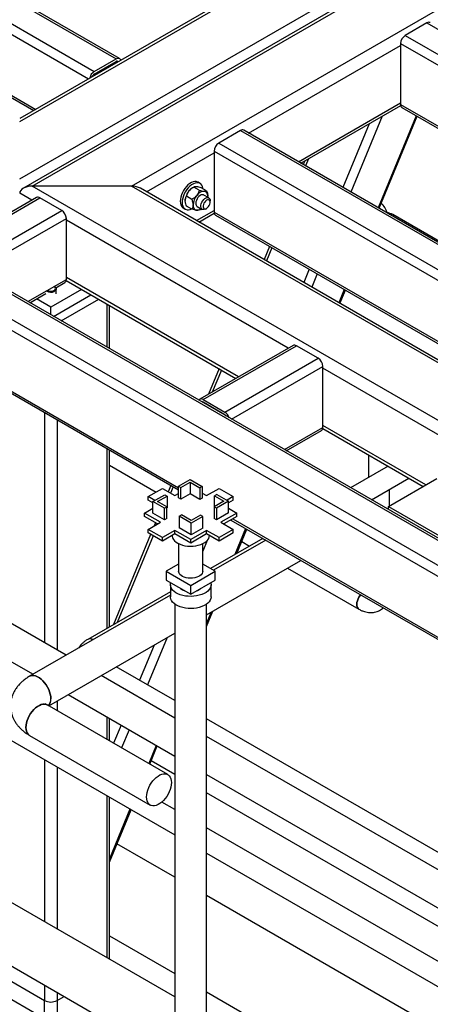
# Model space of a CAD drawing. Header units: millimetres. Extents: x 5 to 589, y 5 to 450.
# Tile 39 of 91: x 500 to 510, y 120 to 144. Entities that reach past the tile are written whole.
import ezdxf

# ---------------------------------------------------------------- set-up
doc = ezdxf.new("R2010")
doc.units = ezdxf.units.MM
doc.layers.add('TRAIT-FORT', color=4, linetype='Continuous', lineweight=25)

msp = doc.modelspace()

# ---------------------------------------------------------------- linework, layer by layer
at = {"layer": 'TRAIT-FORT', "color": 4, "linetype": 'Continuous', "lineweight": 25}
for p, q in [((540.28031, 162.91814), (500.42791, 139.91184)), ((500.6441, 139.96354), (540.28031, 162.84503)), ((503.09031, 139.96354), (540.28031, 161.43286)), ((500.33833, 140.14006), (522.0102, 152.65096)), ((500.33833, 141.55222), (519.56399, 152.65096)), ((519.34779, 152.59926), (500.33833, 141.62533)), ((490.85927, 149.93695), (502.70809, 143.09678)), ((502.78917, 143.10481), (490.94035, 149.94498)), ((490.32417, 149.62804), (502.17298, 142.78787)), ((490.2095, 149.42944), (502.0332, 142.60376)), ((493.714, 145.90566), (500.73344, 141.85343)), ((493.714, 145.85081), (500.68593, 141.826)), ((510.35249, 143.97938), (509.81738, 143.67047)), ((510.35249, 143.97938), (520.67243, 138.02181)), ((509.81738, 143.67047), (520.13732, 137.7129)), ((505.96625, 141.27071), (509.70271, 143.42773)), ((509.70271, 143.47186), (509.70271, 141.97119)), ((509.70271, 143.47186), (519.99753, 137.52879)), ((502.17298, 142.78787), (502.70809, 143.09678)), ((502.17298, 142.72166), (502.70809, 143.03057)), ((502.70808, 143.03057), (502.74031, 143.01196)), ((507.18956, 140.56452), (509.70271, 142.01533)), ((507.2529, 140.52795), (509.7055, 141.9438)), ((509.70271, 141.97119), (518.69778, 136.77846)), ((509.73631, 141.89695), (518.65027, 136.75103)), ((508.93071, 141.49653), (508.28555, 139.93181)), ((509.25223, 141.68214), (508.48343, 139.81758)), ((510.0826, 141.69704), (509.14919, 139.43324)), ((509.1762, 139.41765), (510.10961, 141.68144)), ((505.76585, 141.33157), (505.23074, 141.02266)), ((505.76585, 141.33157), (516.08579, 135.374)), ((516.16686, 135.38203), (505.84692, 141.3396)), ((505.23074, 141.02266), (515.55068, 135.06509)), ((503.45943, 139.82356), (505.11608, 140.77992)), ((505.11608, 140.82405), (505.11608, 139.32338)), ((505.11608, 140.82405), (515.4109, 134.88098)), ((507.34528, 140.58128), (507.30976, 140.49512)), ((507.44027, 140.63611), (507.36822, 140.46137)), ((504.77294, 140.03115), (504.72516, 140.05873)), ((503.09031, 139.96354), (500.6441, 139.96354)), ((511.55, 133.6677), (500.6441, 139.96354)), ((511.82167, 134.92303), (503.09031, 139.96354)), ((511.82167, 134.99614), (503.30651, 139.91184)), ((504.61858, 139.94101), (504.59049, 139.9248)), ((504.75355, 139.86314), (504.61861, 139.94103)), ((504.9351, 139.8469), (504.80017, 139.9248)), ((500.75414, 139.68472), (497.72997, 137.9389)), ((497.89212, 137.97768), (500.83521, 139.67669)), ((500.63481, 139.61583), (500.33833, 139.78699)), ((501.37032, 139.36778), (500.83521, 139.67669)), ((504.57199, 139.63728), (504.43706, 139.71518)), ((504.98693, 139.67356), (504.86271, 139.74528)), ((504.96225, 139.68781), (504.96319, 139.70964)), ((505.02052, 139.56622), (505.02052, 139.59932)), ((498.96234, 137.97768), (501.37032, 139.36778)), ((504.36033, 139.42675), (504.40811, 139.39917)), ((504.57199, 139.3952), (504.43706, 139.47309)), ((504.68274, 139.11736), (505.11608, 139.36752)), ((504.70056, 139.4644), (504.82478, 139.39268)), ((504.7536, 139.37899), (504.78166, 139.3952)), ((504.90587, 139.40072), (504.93454, 139.41727)), ((505.11608, 139.32338), (511.82167, 135.45233)), ((499.23918, 137.87269), (501.48499, 139.16917)), ((501.48499, 137.6685), (501.48499, 139.16917)), ((506.94144, 135.97509), (501.48499, 139.12503)), ((504.74608, 139.08079), (505.11886, 139.29599)), ((505.14967, 139.24914), (511.82167, 135.39747)), ((509.40651, 139.29266), (509.39695, 139.29818)), ((510.65826, 138.60305), (509.5116, 139.265)), ((506.47948, 138.48145), (506.34582, 138.15728)), ((506.53794, 138.4477), (506.40428, 138.12353)), ((497.89212, 137.97768), (519.7551, 125.35645)), ((498.96234, 137.97768), (520.29021, 125.66536)), ((520.37128, 125.67339), (499.12449, 137.9389)), ((507.45527, 137.91814), (507.32161, 137.59397)), ((497.66279, 137.84527), (519.61531, 125.17234)), ((500.53894, 137.12236), (501.48499, 137.6685)), ((501.4822, 137.64111), (505.65479, 135.23233)), ((505.71814, 135.2689), (501.48499, 137.71264)), ((507.65316, 137.80391), (507.51949, 137.47973)), ((501.86122, 137.42231), (501.10277, 136.98446)), ((501.19834, 137.48756), (501.18496, 137.49528)), ((501.22615, 137.46423), (501.4514, 137.59426)), ((501.2379, 137.31544), (501.2379, 137.4324)), ((508.31891, 137.41958), (508.18525, 137.0954)), ((508.21226, 137.07981), (508.34592, 137.40398)), ((500.58645, 137.09493), (500.97972, 137.32196)), ((501.10277, 136.98446), (500.74893, 137.18873)), ((501.16966, 136.75825), (502.09059, 137.2899)), ((501.3608, 136.64791), (502.28173, 137.17955)), ((501.10277, 136.79687), (501.10277, 136.98446)), ((502.47876, 137.06581), (502.47876, 136.00252)), ((502.54209, 135.96596), (502.54209, 137.02925)), ((497.66279, 136.3446), (504.24653, 132.54389)), ((497.72997, 136.25096), (504.24653, 132.48903)), ((507.06077, 136.04398), (504.76745, 134.72007)), ((504.84852, 134.71205), (507.14184, 136.03595)), ((507.67695, 135.72704), (507.14184, 136.03595)), ((505.38363, 134.40314), (507.67695, 135.72704)), ((505.23881, 135.47247), (504.97892, 134.84216)), ((505.29727, 135.43872), (505.07391, 134.89699)), ((505.54581, 134.23195), (507.79162, 135.52843)), ((507.79162, 134.02776), (507.79162, 135.52843)), ((511.2442, 133.49116), (507.79162, 135.4843)), ((504.84852, 134.71205), (505.38363, 134.40314)), ((504.8387, 134.64016), (504.84853, 134.64584)), ((505.38363, 134.33693), (504.84852, 134.64584)), ((500.94988, 134.39215), (500.94988, 128.72435)), ((501.25566, 134.21563), (501.25566, 128.54782)), ((506.84556, 133.48162), (507.79162, 134.02776)), ((507.78883, 134.00037), (510.26025, 132.57365)), ((510.3236, 132.61022), (507.79162, 134.0719)), ((506.89307, 133.45419), (507.75802, 133.95352)), ((502.47876, 133.50954), (502.47876, 129.08109)), ((502.54209, 129.11765), (502.54209, 133.47299)), ((508.91517, 133.35015), (508.91517, 132.79675)), ((501.47764, 128.41967), (493.46804, 133.04352)), ((502.54209, 133.09791), (503.68964, 132.43544)), ((509.39448, 133.07345), (508.47355, 132.54181)), ((508.9871, 132.24534), (509.90803, 132.77698)), ((509.40649, 132.08079), (510.59546, 132.76716)), ((503.49546, 132.32334), (503.8452, 132.52524)), ((503.8452, 132.52524), (504.15097, 132.34872)), ((504.05441, 132.59994), (503.98931, 132.44204)), ((504.11287, 132.56619), (504.04777, 132.40829)), ((504.24653, 132.58045), (504.53082, 132.74457)), ((504.24653, 132.58045), (504.30386, 132.54735)), ((504.24653, 132.29355), (504.24653, 132.58045)), ((504.30386, 132.54735), (504.53082, 132.67837)), ((504.30386, 132.26046), (504.30386, 132.54735)), ((504.53082, 132.74457), (504.82704, 132.57356)), ((504.53082, 132.67837), (504.76971, 132.54046)), ((504.53082, 132.67837), (504.53082, 132.39148)), ((504.82704, 132.57356), (504.76971, 132.54046)), ((504.76971, 132.54046), (504.76971, 132.25357)), ((504.82704, 132.57356), (504.82704, 132.28667)), ((504.93452, 132.34872), (505.2403, 132.52524)), ((505.2403, 132.52524), (505.59003, 132.32334)), ((503.66024, 132.22822), (503.49546, 132.32334)), ((503.49546, 132.23507), (503.49546, 132.32334)), ((503.6125, 132.20066), (503.90872, 132.37167)), ((503.72717, 132.20066), (503.96605, 132.33857)), ((503.90872, 132.37167), (503.96605, 132.33857)), ((503.96605, 132.33857), (503.96605, 132.05168)), ((504.15097, 132.34872), (504.24653, 132.40388)), ((504.30386, 132.26046), (504.24653, 132.29355)), ((504.53082, 132.39148), (504.30386, 132.26046)), ((504.76971, 132.25357), (504.53082, 132.39148)), ((504.82704, 132.28667), (504.76971, 132.25357)), ((504.82704, 132.41076), (504.93452, 132.34872)), ((505.1887, 132.37855), (505.13137, 132.34545)), ((505.13137, 132.34545), (505.35833, 132.21443)), ((505.13137, 132.08341), (505.13137, 132.34545)), ((505.1887, 132.37855), (505.47299, 132.21443)), ((505.59003, 132.32334), (505.43718, 132.2351)), ((505.59003, 132.23507), (505.59003, 132.32334)), ((509.42868, 132.09359), (509.42868, 132.50026)), ((493.46804, 132.1073), (500.66676, 127.95157)), ((503.6125, 132.1675), (503.49546, 132.23507)), ((503.6125, 131.91377), (503.6125, 132.20066)), ((503.89679, 132.03654), (503.6125, 132.20066)), ((503.95413, 132.06964), (503.72717, 132.20066)), ((503.89679, 132.03654), (503.95413, 132.06964)), ((503.95413, 131.78275), (503.95413, 132.06964)), ((503.96605, 132.05168), (503.95413, 132.04479)), ((505.35833, 132.21443), (505.11944, 132.07652)), ((505.11944, 132.07652), (505.11944, 131.78963)), ((505.17677, 132.04343), (505.11944, 132.07652)), ((505.47299, 132.21443), (505.17677, 132.04343)), ((505.17677, 132.04343), (505.17677, 131.75653)), ((505.59003, 132.23507), (505.47299, 132.1675)), ((505.47299, 131.92754), (505.47299, 132.21443)), ((509.40649, 132.08079), (511.31759, 130.97753)), ((509.40649, 132.00323), (509.40649, 132.08079)), ((503.40946, 131.92065), (503.6125, 132.03786)), ((503.80124, 131.69449), (503.40946, 131.92065)), ((503.40946, 131.83238), (503.40946, 131.92065)), ((503.72478, 131.65035), (503.40946, 131.83238)), ((503.89679, 131.74965), (503.6125, 131.91377)), ((503.89679, 131.74965), (503.89679, 132.03654)), ((504.25845, 131.84153), (504.31578, 131.87463)), ((504.25845, 131.84153), (504.25845, 131.55464)), ((504.55467, 131.67053), (504.25845, 131.84153)), ((504.55467, 131.73672), (504.31578, 131.87463)), ((504.78163, 131.86774), (504.55467, 131.73672)), ((504.83897, 131.83465), (504.55467, 131.67053)), ((504.83897, 131.83465), (504.78163, 131.86774)), ((504.83897, 131.54775), (504.83897, 131.83465)), ((505.47299, 131.92754), (505.17677, 131.75653)), ((505.67603, 131.92065), (505.28425, 131.69449)), ((505.67603, 131.83238), (505.36071, 131.65035)), ((505.47299, 132.03786), (505.67603, 131.92065)), ((505.67603, 131.83238), (505.67603, 131.92065)), ((503.49546, 131.51797), (503.80124, 131.69449)), ((503.67478, 131.67922), (503.64353, 131.60344)), ((503.95413, 131.78275), (503.89679, 131.74965)), ((504.55467, 131.38363), (504.25845, 131.55464)), ((504.55467, 131.38363), (504.55467, 131.67053)), ((505.17677, 131.75653), (505.11944, 131.78963)), ((505.28425, 131.69449), (505.59003, 131.51797)), ((505.53002, 131.74809), (515.71312, 125.86951)), ((505.57753, 131.77552), (515.71312, 125.92436)), ((503.5572, 131.39405), (502.64248, 129.17561)), ((503.61566, 131.3603), (502.73747, 129.23044)), ((503.8452, 131.31607), (503.49546, 131.51797)), ((503.49546, 131.42969), (503.49546, 131.51797)), ((503.8452, 131.2278), (503.49546, 131.42969)), ((504.15097, 131.49259), (503.8452, 131.31607)), ((504.15097, 131.40432), (503.8452, 131.2278)), ((503.8452, 131.2278), (503.8452, 131.31607)), ((504.54275, 131.26642), (504.15097, 131.49259)), ((504.15097, 131.40432), (504.15097, 131.49259)), ((504.54275, 131.17815), (504.15097, 131.40432)), ((504.93452, 131.49259), (504.54275, 131.26642)), ((504.93452, 131.40432), (504.54275, 131.17815)), ((504.83897, 131.54775), (504.55467, 131.38363)), ((505.2403, 131.31607), (504.93452, 131.49259)), ((504.93452, 131.40432), (504.93452, 131.49259)), ((505.2403, 131.2278), (504.93452, 131.40432)), ((505.59003, 131.51797), (505.2403, 131.31607)), ((505.59003, 131.42969), (505.2403, 131.2278)), ((505.2403, 131.2278), (505.2403, 131.31607)), ((505.59003, 131.42969), (505.59003, 131.51797)), ((505.89384, 131.53806), (505.63113, 130.90091)), ((505.67502, 130.92625), (505.92085, 131.52247)), ((504.24545, 131.16671), (504.24545, 130.48814)), ((504.24545, 131.16671), (504.24545, 130.48814)), ((504.54275, 131.17815), (504.54275, 131.26642)), ((504.94863, 131.24464), (504.84004, 130.98128)), ((504.84004, 130.48814), (504.84004, 131.16671)), ((504.84004, 130.48814), (504.84004, 131.16671)), ((506.31433, 131.29532), (505.03042, 130.55413)), ((506.38663, 131.25358), (505.10273, 130.51239)), ((505.79594, 131.2195), (505.98947, 131.10778)), ((504.24545, 130.66404), (503.94075, 130.48814)), ((505.14474, 130.48814), (504.84004, 130.66404)), ((504.93464, 129.41672), (507.25157, 130.75426)), ((503.94075, 130.48814), (503.94075, 130.26745)), ((503.94075, 130.48814), (504.54275, 130.14061)), ((504.54275, 130.14061), (505.14474, 130.48814)), ((505.14474, 130.26745), (505.14474, 130.48814)), ((506.92671, 130.56672), (508.68045, 129.55431)), ((493.46804, 130.16715), (504.15085, 124.0001)), ((503.94075, 130.26745), (504.54275, 129.91993)), ((504.04275, 130.15711), (504.04275, 129.85918)), ((504.04275, 130.15711), (504.04275, 129.85918)), ((504.54275, 129.91993), (505.14474, 130.26745)), ((504.54275, 129.91993), (504.54275, 130.14061)), ((505.04275, 129.85918), (505.04275, 130.15711)), ((505.04275, 129.85918), (505.04275, 130.15711)), ((504.04275, 129.90048), (500.58211, 127.9027)), ((504.04275, 129.98396), (502.01144, 128.81131)), ((504.15085, 129.67993), (504.15085, 114.98148)), ((504.93464, 118.31638), (504.93464, 129.67993)), ((504.93464, 129.1306), (505.08946, 129.5061)), ((505.04557, 129.48076), (504.93464, 129.21172)), ((501.05169, 127.17515), (504.15085, 128.96426)), ((503.64236, 128.67071), (503.28536, 127.80487)), ((503.96388, 128.85632), (503.48324, 127.69064)), ((504.15085, 127.30523), (502.71394, 128.13474)), ((504.15085, 126.87646), (502.34258, 127.92036)), ((501.5317, 127.45225), (504.15085, 125.94024)), ((503.98023, 125.48454), (501.01451, 127.19661)), ((501.25566, 127.29289), (501.25566, 127.0574)), ((504.15085, 127.31081), (504.149, 127.30631)), ((502.47876, 126.90552), (502.47876, 126.35132)), ((502.54209, 126.31476), (502.54209, 126.86896)), ((515.61745, 120.68571), (504.93464, 126.85276)), ((502.83075, 126.70232), (502.64618, 126.25467)), ((503.02864, 126.58809), (502.84406, 126.14043)), ((500.58211, 126.4476), (503.54783, 124.73552)), ((515.61745, 120.25694), (504.93464, 126.42399)), ((504.15085, 120.01677), (493.46804, 126.18383)), ((503.69439, 126.20375), (503.50981, 125.7561)), ((503.53683, 125.74051), (503.72141, 126.18816)), ((500.94988, 125.84798), (500.94988, 121.86466)), ((504.15085, 125.48658), (503.57031, 125.82172)), ((501.25566, 125.67146), (501.25566, 121.68814)), ((504.93464, 125.48777), (515.61745, 119.32072)), ((515.61745, 118.86705), (504.93464, 125.03411)), ((502.47876, 124.96538), (502.47876, 120.98205)), ((502.54209, 120.94549), (502.54209, 124.92882)), ((504.15085, 124.62424), (503.83433, 124.80697)), ((493.46804, 124.62347), (504.15085, 118.45641)), ((503.04823, 124.63663), (502.54209, 123.40908)), ((502.54209, 123.32796), (503.07525, 124.62103)), ((515.61745, 118.00472), (504.93464, 124.17177)), ((504.15085, 122.95929), (502.72861, 123.78033)), ((504.93464, 123.54763), (515.61745, 117.38057)), ((511.13754, 118.92596), (504.93464, 122.50682)), ((502.54209, 121.51626), (504.15085, 120.58754)), ((499.72678, 120.63132), (500.94988, 119.92524)), ((499.72678, 120.18995), (500.94988, 119.48387)), ((500.94988, 120.30429), (500.94988, 119.92524)), ((501.25566, 120.12777), (501.25566, 119.92524)), ((501.25566, 119.92524), (501.43107, 120.02651)), ((504.93464, 120.13507), (508.56985, 118.03651)), ((500.94988, 119.48387), (500.94988, 119.92524)), ((501.25566, 119.92524), (501.25566, 119.48387))]:
    msp.add_line(p, q, dxfattribs=at)
at = {"layer": 'TRAIT-FORT', "color": 4, "linetype": 'Continuous', "lineweight": 25, "flags": 128}
for points in [[(502.70809, 143.09678), (502.73046, 143.10715), (502.75197, 143.11203), (502.7718, 143.11124), (502.78917, 143.1048), (502.80343, 143.09297), (502.81403, 143.07619), (502.81997, 143.05795)], [(504.72516, 140.05873), (504.71502, 140.06397), (504.68106, 140.07408), (504.64333, 140.07516), (504.60285, 140.06717), (504.56074, 140.05033), (504.51813, 140.0251), (504.47619, 139.99217), (504.43607, 139.95243), (504.39886, 139.90697), (504.36558, 139.85704), (504.33712, 139.80398), (504.31428, 139.74926), (504.29767, 139.69436), (504.28774, 139.64078), (504.28477, 139.58997), (504.28884, 139.54334), (504.29983, 139.50215), (504.31745, 139.46752), (504.34121, 139.44039), (504.36033, 139.42675)], [(504.84675, 139.8979), (504.84444, 139.91456), (504.83344, 139.95576), (504.81582, 139.99039), (504.79206, 140.01751), (504.7628, 140.03639), (504.72884, 140.0465), (504.69111, 140.04758), (504.65063, 140.03959), (504.60851, 140.02275), (504.56591, 139.99752), (504.52397, 139.96458), (504.48385, 139.92485), (504.44664, 139.87939), (504.41335, 139.82946), (504.3849, 139.7764), (504.36206, 139.72168), (504.34544, 139.66678), (504.33552, 139.61319), (504.33255, 139.56239), (504.33661, 139.51576), (504.3476, 139.47457), (504.36522, 139.43993), (504.38899, 139.41281), (504.41825, 139.39393), (504.45221, 139.38382), (504.48994, 139.38274), (504.53042, 139.39073), (504.56041, 139.40189)], [(504.96319, 139.70964), (504.96164, 139.73611), (504.957, 139.76034), (504.94937, 139.7819), (504.93886, 139.80043), (504.92567, 139.81561), (504.91001, 139.82719), (504.89216, 139.83497), (504.87241, 139.8388)], [(504.86271, 139.74528), (504.85472, 139.74906), (504.83046, 139.75283), (504.80312, 139.74731), (504.77443, 139.73283), (504.7462, 139.71031), (504.72019, 139.68117), (504.69805, 139.64722), (504.68115, 139.61062), (504.67057, 139.57365), (504.66697, 139.53864)], [(504.90586, 139.40071), (504.87734, 139.38841), (504.85061, 139.3852), (504.82736, 139.39129), (504.80904, 139.40628), (504.7968, 139.42925), (504.79142, 139.45875), (504.79322, 139.49291), (504.8021, 139.52961), (504.8175, 139.56652), (504.83846, 139.60134), (504.86364, 139.63187), (504.89148, 139.6562), (504.92023, 139.67279), (504.94807, 139.68061), (504.97325, 139.67916), (504.99421, 139.66853), (505.00961, 139.6494), (505.01849, 139.62296), (505.02052, 139.59932)], [(504.93452, 139.41727), (504.95875, 139.43528), (504.98102, 139.45987), (504.99952, 139.48906), (505.01275, 139.52048), (505.01965, 139.55158), (505.01965, 139.57985), (505.01275, 139.60299), (504.99952, 139.61913), (504.98102, 139.62696), (504.95875, 139.62585), (504.93452, 139.61588), (504.91029, 139.59787), (504.88803, 139.57328), (504.86953, 139.54409), (504.85629, 139.51267), (504.8494, 139.48157), (504.8494, 139.4533), (504.85629, 139.43016), (504.86953, 139.41402), (504.88803, 139.40619), (504.91029, 139.4073), (504.93452, 139.41727)], [(504.60008, 139.50003), (504.60163, 139.47356), (504.60627, 139.44934), (504.6139, 139.42777), (504.6244, 139.40924), (504.6376, 139.39406), (504.65326, 139.38248), (504.67111, 139.3747), (504.69086, 139.37087)], [(509.40651, 139.29266), (509.41786, 139.2851), (509.43334, 139.2692)], [(501.17417, 137.39492), (501.19802, 137.40942), (501.21342, 137.42733), (501.21898, 137.44707), (501.21421, 137.46688), (501.19954, 137.485), (501.18496, 137.49528)], [(501.19834, 137.48756), (501.20348, 137.48442), (501.22405, 137.46681), (501.23563, 137.44664), (501.23736, 137.42542), (501.2291, 137.40471), (501.21148, 137.38606), (501.18579, 137.37085)], [(504.08333, 131.36527), (504.0852, 131.34475), (504.09618, 131.30655), (504.11667, 131.26968), (504.14625, 131.23492), (504.18428, 131.20302), (504.22994, 131.17466), (504.28228, 131.15044), (504.34016, 131.13087), (504.40236, 131.11638), (504.46756, 131.10727), (504.53435, 131.10374), (504.60133, 131.10586), (504.66706, 131.11359), (504.73014, 131.12676), (504.78922, 131.14509), (504.84305, 131.16819), (504.89048, 131.19557), (504.9305, 131.22665), (504.96226, 131.26076), (504.98507, 131.29717), (504.99846, 131.33512), (505.00216, 131.36527)], [(504.84004, 130.48814), (504.83638, 130.46129), (504.82336, 130.43146), (504.80132, 130.40344), (504.77097, 130.37815), (504.73328, 130.35639), (504.68947, 130.33887), (504.64094, 130.32614), (504.58925, 130.31863), (504.53608, 130.31656), (504.48311, 130.32), (504.43206, 130.32885), (504.38457, 130.34282), (504.34217, 130.36146), (504.30621, 130.38417), (504.27785, 130.41022), (504.25801, 130.43878), (504.24732, 130.46892), (504.24545, 130.48814)], [(504.84004, 130.48814), (504.83638, 130.46129), (504.82336, 130.43146), (504.80132, 130.40344), (504.77097, 130.37815), (504.73328, 130.35639), (504.68947, 130.33887), (504.64094, 130.32614), (504.58925, 130.31863), (504.53608, 130.31656), (504.48311, 130.32), (504.43206, 130.32885), (504.38457, 130.34282), (504.34217, 130.36146), (504.30621, 130.38417), (504.27785, 130.41022), (504.25801, 130.43878), (504.24732, 130.46892), (504.24545, 130.48814)], [(505.03592, 130.20463), (505.03902, 130.19229), (505.04267, 130.15207), (505.03659, 130.11196), (505.0209, 130.07272), (504.9959, 130.03512), (504.96208, 129.9999), (504.9201, 129.96774), (504.87078, 129.93927), (504.81507, 129.91503), (504.75406, 129.89551), (504.68893, 129.88108), (504.62096, 129.87202), (504.55147, 129.86851), (504.48181, 129.87062), (504.41334, 129.8783), (504.34738, 129.89141), (504.28523, 129.90969), (504.22809, 129.93279), (504.17707, 129.96026), (504.13317, 129.99155), (504.09724, 130.02607), (504.06999, 130.06314), (504.05193, 130.10203), (504.04343, 130.142), (504.04465, 130.18227), (504.04957, 130.20463)], [(505.03592, 130.20463), (505.03902, 130.19229), (505.04267, 130.15207), (505.03659, 130.11196), (505.0209, 130.07272), (504.9959, 130.03512), (504.96208, 129.9999), (504.9201, 129.96774), (504.87078, 129.93927), (504.81507, 129.91503), (504.75406, 129.89551), (504.68893, 129.88108), (504.62096, 129.87202), (504.55147, 129.86851), (504.48181, 129.87062), (504.41334, 129.8783), (504.34738, 129.89141), (504.28523, 129.90969), (504.22809, 129.93279), (504.17707, 129.96026), (504.13317, 129.99155), (504.09724, 130.02607), (504.06999, 130.06314), (504.05193, 130.10203), (504.04343, 130.142), (504.04465, 130.18227), (504.04957, 130.20463)], [(505.04275, 129.85918), (505.04267, 129.85415), (505.03659, 129.81403), (505.0209, 129.77479), (504.9959, 129.7372), (504.96208, 129.70198), (504.9201, 129.66982), (504.87078, 129.64134), (504.81507, 129.61711), (504.75406, 129.59758), (504.68893, 129.58315), (504.62096, 129.57409), (504.55147, 129.57058), (504.48181, 129.57269), (504.41334, 129.58037), (504.34738, 129.59348), (504.28523, 129.61177), (504.22809, 129.63486), (504.17707, 129.66233), (504.13317, 129.69362), (504.09724, 129.72814), (504.06999, 129.76521), (504.05193, 129.80411), (504.04343, 129.84408), (504.04275, 129.85918)], [(505.04275, 129.85918), (505.04267, 129.85415), (505.03659, 129.81403), (505.0209, 129.77479), (504.9959, 129.7372), (504.96208, 129.70198), (504.9201, 129.66982), (504.87078, 129.64134), (504.81507, 129.61711), (504.75406, 129.59758), (504.68893, 129.58315), (504.62096, 129.57409), (504.55147, 129.57058), (504.48181, 129.57269), (504.41334, 129.58037), (504.34738, 129.59348), (504.28523, 129.61177), (504.22809, 129.63486), (504.17707, 129.66233), (504.13317, 129.69362), (504.09724, 129.72814), (504.06999, 129.76521), (504.05193, 129.80411), (504.04343, 129.84408), (504.04275, 129.85918)], [(504.70354, 130.01275), (504.71205, 130.01603), (504.75297, 130.03575)], [(504.75297, 130.03575), (504.78713, 130.05937), (504.79281, 130.06429)], [(508.68045, 129.55431), (508.68044, 129.55431), (508.65786, 129.57305), (508.64108, 129.59961), (508.63075, 129.63298), (508.62726, 129.67186), (508.63075, 129.71478), (508.64108, 129.76007), (508.65786, 129.806), (508.68044, 129.85081), (508.70795, 129.89276), (508.71906, 129.9071)], [(508.71906, 129.9071), (508.70795, 129.89276), (508.68044, 129.85081), (508.65786, 129.806), (508.64108, 129.76007), (508.63075, 129.71478), (508.62726, 129.67186), (508.63075, 129.63298), (508.64108, 129.59961), (508.65786, 129.57305), (508.6804, 129.55434)], [(501.04618, 127.17833), (501.05095, 127.18343), (501.0738, 127.21594), (501.0905, 127.25543), (501.10067, 127.30101), (501.10408, 127.35167), (501.10067, 127.40627), (501.0905, 127.46359), (501.0738, 127.52235), (501.05095, 127.58125), (501.02246, 127.63896), (500.98896, 127.69419), (500.9512, 127.74572), (500.91002, 127.79239), (500.86635, 127.83315), (500.82116, 127.86711), (500.77546, 127.89349), (500.73027, 127.91171), (500.6866, 127.92137), (500.64542, 127.92224), (500.60766, 127.91431), (500.58208, 127.90268)], [(500.58211, 127.9027), (500.60766, 127.91431), (500.64542, 127.92224), (500.6866, 127.92137), (500.73027, 127.91171), (500.77546, 127.89349), (500.82116, 127.86711), (500.86635, 127.83315), (500.91002, 127.79239), (500.9512, 127.74572), (500.98896, 127.69419), (501.02246, 127.63896), (501.05095, 127.58125), (501.0738, 127.52235), (501.0905, 127.46359), (501.10067, 127.40627), (501.10408, 127.35167)], [(501.01451, 127.19661), (500.98896, 127.20823), (500.9512, 127.21616), (500.91002, 127.21529), (500.86635, 127.20563), (500.82116, 127.18741), (500.77546, 127.16103), (500.73027, 127.12707), (500.6866, 127.08631), (500.64542, 127.03964), (500.60766, 126.98811), (500.57416, 126.93287), (500.54566, 126.87516), (500.52281, 126.81627), (500.50612, 126.7575), (500.49595, 126.70018), (500.49253, 126.64558)], [(500.49253, 126.64558), (500.49595, 126.70018), (500.50612, 126.7575), (500.52281, 126.81627), (500.54566, 126.87516), (500.57416, 126.93287), (500.60766, 126.98811), (500.64542, 127.03964), (500.6866, 127.08631), (500.73027, 127.12707), (500.77546, 127.16103), (500.82116, 127.18741), (500.86635, 127.20563), (500.91002, 127.21529), (500.9512, 127.21616), (500.98896, 127.20823), (501.01453, 127.1966)], [(500.49253, 126.64558), (500.49595, 126.59493), (500.50612, 126.54935), (500.52281, 126.50986), (500.54566, 126.47735), (500.57416, 126.45254), (500.58211, 126.4476)], [(500.58208, 126.44761), (500.57416, 126.45254), (500.54566, 126.47735), (500.52281, 126.50986), (500.50612, 126.54935), (500.49595, 126.59493), (500.49253, 126.64558)], [(503.45826, 124.93351), (503.46167, 124.98811), (503.47184, 125.04543), (503.48854, 125.10419), (503.51139, 125.16309), (503.53988, 125.2208), (503.57339, 125.27603), (503.61115, 125.32756), (503.65232, 125.37423), (503.69599, 125.41499), (503.74118, 125.44895), (503.78688, 125.47533), (503.83208, 125.49355), (503.87575, 125.50321), (503.91692, 125.50408), (503.95468, 125.49615), (503.98818, 125.4796), (504.01668, 125.45478), (504.03953, 125.42227), (504.05622, 125.38278), (504.06639, 125.3372), (504.06981, 125.28655), (504.06639, 125.23195), (504.05622, 125.17463), (504.03953, 125.11586), (504.01668, 125.05697), (503.98818, 124.99926), (503.95468, 124.94402), (503.91692, 124.8925), (503.87575, 124.84583), (503.83208, 124.80506), (503.78688, 124.77111), (503.74118, 124.74473), (503.69599, 124.7265), (503.65232, 124.71685), (503.61115, 124.71598), (503.57339, 124.72391), (503.53988, 124.74046), (503.51139, 124.76527), (503.48854, 124.79778), (503.47184, 124.83727), (503.46167, 124.88285), (503.45826, 124.93351)]]:
    msp.add_lwpolyline(points, dxfattribs=at)
at = {"layer": 'TRAIT-FORT', "color": 4, "linetype": 'Continuous', "lineweight": 25}
for centre, radius, start, end in [((510.39999, 143.91308), 0.08156, 65.692881, 125.617577), ((509.95167, 143.46053), 0.24921, 122.605478, 177.394522), ((502.73049, 143.00354), 0.03511, 33.897235, 129.647641), ((502.30844, 142.5764), 0.25113, 122.642191, 170.033375), ((502.24061, 142.61629), 0.1252, 122.692628, 162.134761), ((509.77985, 141.96137), 0.07776, 172.744171, 235.943649), ((505.81335, 141.26527), 0.08156, 65.692881, 125.617577), ((505.36503, 140.81272), 0.24921, 122.605478, 177.394522), ((504.80265, 139.5922), 0.39409, 140.227928, 177.360713), ((504.7632, 139.63864), 0.33423, 121.112699, 142.020918), ((504.88643, 139.60487), 0.23436, 93.429538, 146.565085), ((500.78771, 139.61039), 0.08156, 54.382423, 114.307119), ((504.99376, 139.48188), 0.39409, 140.227928, 177.360713), ((501.23603, 139.15784), 0.24921, 2.605478, 57.394522), ((504.74445, 139.52898), 0.07809, 172.891251, 235.796569), ((504.69363, 139.54594), 0.1751, 269.091191, 307.447804), ((505.19321, 139.31356), 0.07776, 172.74417, 235.943649), ((508.83633, 139.14397), 0.56334, 16.990959, 45.717691), ((509.34553, 139.2171), 0.09628, 37.628677, 82.376699), ((509.33348, 138.93405), 0.37584, 61.710063, 85.161532), ((501.40553, 137.65973), 0.07994, 305.013333, 6.298847), ((501.10316, 137.55911), 0.20559, 241.932809, 293.696758), ((501.10319, 137.56018), 0.17985, 242.659335, 293.242022), ((507.09434, 135.96965), 0.08156, 54.382423, 114.307119), ((507.54266, 135.5171), 0.24921, 2.605478, 57.394522), ((504.80383, 134.65823), 0.06995, 50.291487, 148.544151), ((504.82338, 134.60879), 0.04477, 55.838544, 98.946907), ((505.2482, 134.19215), 0.25071, 16.970983, 57.303846), ((505.32483, 134.24158), 0.11202, 35.758867, 58.339246), ((507.71216, 134.01899), 0.07994, 305.013333, 6.298847), ((504.47739, 130.28116), 0.28488, 229.579446, 250.425931), ((502.0646, 128.69362), 0.12914, 54.382423, 114.307119), ((502.06438, 128.69475), 0.12803, 55.497762, 114.394447), ((500.87009, 127.3335), 0.2347, 318.61344, 4.439385), ((501.10277, 120.22031), 0.33233, 242.609672, 297.390328)]:
    msp.add_arc(centre, radius, start, end, dxfattribs=at)
for centre, start_param, end_param in [((500.6441, 139.78699), 1.57079633, 3.14159265), ((500.6441, 139.78699), 1.57079633, 3.14159265), ((503.09031, 139.78699), 0.78547943, 1.57079633), ((503.09031, 139.78699), 0.78547943, 1.57079633)]:
    msp.add_ellipse(centre, major_axis=(0.30578, 0), ratio=0.57738155, start_param=start_param, end_param=end_param, dxfattribs=at)
for points, knots in [([(504.43706, 139.71518), (504.44292, 139.73443), (504.45486, 139.77359), (504.47861, 139.81697), (504.49605, 139.83953), (504.49975, 139.84432)], [0, 0, 0, 0, 0.43238505, 0.87955391, 1, 1, 1, 1]), ([(504.49975, 139.84432), (504.51734, 139.86325), (504.55225, 139.90081), (504.59661, 139.9277), (504.61861, 139.94103)], [0, 0, 0, 0, 0.504000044, 1, 1, 1, 1]), ([(504.6813, 139.94913), (504.66695, 139.94962), (504.63849, 139.95059), (504.6252, 139.9442), (504.61861, 139.94103)], [0, 0, 0, 0, 0.50400004, 1, 1, 1, 1]), ([(504.80017, 139.9248), (504.78117, 139.9297), (504.74255, 139.93966), (504.7036, 139.94685), (504.6852, 139.94873), (504.6813, 139.94913)], [0, 0, 0, 0, 0.43238505, 0.87955391, 1, 1, 1, 1]), ([(504.75355, 139.86314), (504.74768, 139.84389), (504.73574, 139.80473), (504.712, 139.76135), (504.69456, 139.73878), (504.69086, 139.734)], [0, 0, 0, 0, 0.43238505, 0.87955391, 1, 1, 1, 1]), ([(504.75355, 139.86314), (504.77254, 139.85824), (504.81117, 139.84827), (504.85011, 139.84108), (504.86851, 139.8392), (504.87241, 139.8388)], [0, 0, 0, 0, 0.432385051, 0.879553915, 1, 1, 1, 1]), ([(504.87241, 139.8388), (504.88676, 139.83831), (504.91523, 139.83734), (504.92851, 139.84373), (504.9351, 139.8469)], [0, 0, 0, 0, 0.504000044, 1, 1, 1, 1]), ([(504.9351, 139.8469), (504.93882, 139.83574), (504.94805, 139.808), (504.95898, 139.76348), (504.96303, 139.72908), (504.96317, 139.71169), (504.96319, 139.70964)], [0, 0, 0, 0, 0.23703923, 0.58901919, 0.95163056, 1, 1, 1, 1]), ([(504.40897, 139.61035), (504.40899, 139.61238), (504.40912, 139.62912), (504.41307, 139.6589), (504.42392, 139.69089), (504.43334, 139.70831), (504.43706, 139.71518)], [0, 0, 0, 0, 0.04836864, 0.399329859, 0.762964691, 1, 1, 1, 1]), ([(504.43706, 139.47309), (504.43139, 139.49054), (504.42098, 139.52261), (504.41097, 139.56922), (504.40964, 139.59652), (504.40897, 139.61035)], [0, 0, 0, 0, 0.3704571, 0.68101816, 1, 1, 1, 1]), ([(504.69086, 139.734), (504.67326, 139.71506), (504.63835, 139.6775), (504.59399, 139.65062), (504.57199, 139.63728)], [0, 0, 0, 0, 0.50400004, 1, 1, 1, 1]), ([(504.57199, 139.63728), (504.57571, 139.62612), (504.58494, 139.59838), (504.59587, 139.55386), (504.59993, 139.51946), (504.60006, 139.50207), (504.60008, 139.50003)], [0, 0, 0, 0, 0.23703923, 0.58901919, 0.95163056, 1, 1, 1, 1]), ([(504.60008, 139.50003), (504.59944, 139.48733), (504.59815, 139.46154), (504.58821, 139.42641), (504.57766, 139.4061), (504.57199, 139.3952)], [0, 0, 0, 0, 0.30999023, 0.62954591, 1, 1, 1, 1]), ([(504.69086, 139.37087), (504.67326, 139.37323), (504.63835, 139.37793), (504.59399, 139.38947), (504.57199, 139.3952)], [0, 0, 0, 0, 0.504000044, 1, 1, 1, 1]), ([(504.75355, 139.37896), (504.74768, 139.37629), (504.73574, 139.37084), (504.712, 139.36926), (504.69456, 139.37059), (504.69086, 139.37087)], [0, 0, 0, 0, 0.432385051, 0.879553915, 1, 1, 1, 1]), ([(508.68045, 129.55431), (508.69316, 129.54727), (508.7282, 129.52786), (508.78497, 129.50366), (508.85011, 129.4839), (508.91251, 129.47269), (508.9737, 129.46919), (509.03529, 129.47339), (509.09631, 129.48605), (509.15556, 129.50751), (509.20948, 129.53703), (509.24846, 129.56418), (509.26731, 129.58316), (509.27201, 129.58789)], [0, 0, 0, 0, 0.066192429, 0.182501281, 0.285503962, 0.385215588, 0.481808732, 0.575822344, 0.677680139, 0.776617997, 0.873219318, 0.968403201, 1, 1, 1, 1]), ([(502.01144, 128.81131), (501.99899, 128.80383), (501.96466, 128.78318), (501.91528, 128.74615), (501.86573, 128.69955), (501.8253, 128.65249), (501.80425, 128.61854), (501.79427, 128.60246)], [0, 0, 0, 0, 0.139355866, 0.384241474, 0.601110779, 0.811047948, 1, 1, 1, 1]), ([(500.58211, 127.9027), (500.56591, 127.89305), (500.52134, 127.86649), (500.45297, 127.81818), (500.37965, 127.75636), (500.31639, 127.69159), (500.26122, 127.62311), (500.21447, 127.55166), (500.17534, 127.47501), (500.14559, 127.39658), (500.12513, 127.31718), (500.11379, 127.23748), (500.11133, 127.15815), (500.11748, 127.07977), (500.13195, 127.00292), (500.15444, 126.92805), (500.1847, 126.85551), (500.22252, 126.78557), (500.26778, 126.71845), (500.32043, 126.65438), (500.38041, 126.59357), (500.44772, 126.53644), (500.51534, 126.48765), (500.56198, 126.45967), (500.58211, 126.4476)], [0, 0, 0, 0, 0.03015105, 0.0829536, 0.13555782, 0.18726277, 0.23254379, 0.28161298, 0.32937781, 0.37584349, 0.42120311, 0.46568464, 0.50952679, 0.55297132, 0.59620848, 0.63946753, 0.68300234, 0.72706699, 0.77190793, 0.81774704, 0.86475296, 0.91300273, 0.96244545, 1, 1, 1, 1]), ([(501.01451, 127.19661), (501.00972, 127.19947), (500.99614, 127.20756), (500.97949, 127.21964), (500.96728, 127.23026), (500.96224, 127.23609), (500.96261, 127.23559), (500.96274, 127.23542)], [0, 0, 0, 0, 0.13370058, 0.37901492, 0.62509244, 0.87423987, 1, 1, 1, 1])]:
    msp.add_open_spline(points, degree=3, knots=knots, dxfattribs=at)

doc.saveas('drawing.dxf')
